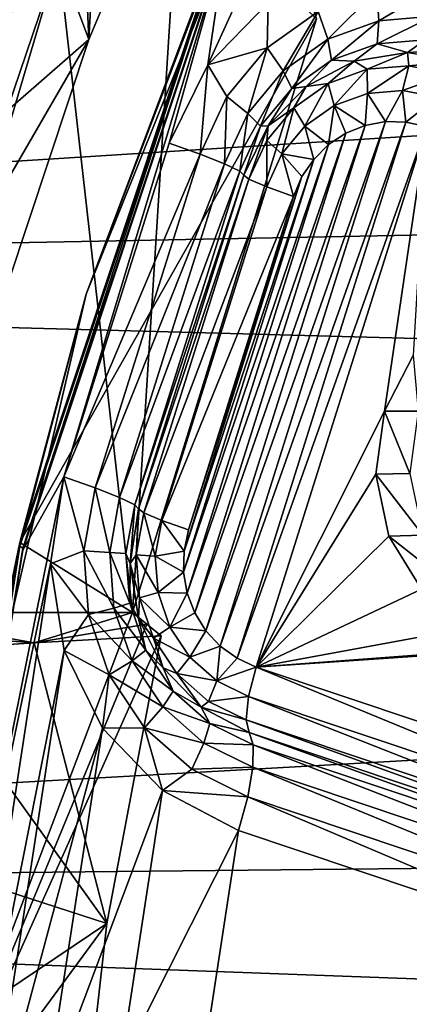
# Model space of a CAD drawing. Header units: metres. Extents: x -237 to 25, y -25 to 25.
# Tile 23 of 165: x -230.59 to -229.48, y 1.43 to 4.24. Entities that reach past the tile are written whole.
import ezdxf

# ---------------------------------------------------------------- set-up
doc = ezdxf.new("R2010")
doc.units = ezdxf.units.M
doc.layers.add('solid_10481232', color=7, linetype='CONTINUOUS')

msp = doc.modelspace()

# ---------------------------------------------------------------- linework, layer by layer
at = {"layer": 'solid_10481232'}
for points in [[(-230.049973, 4.111591, 86.161667), (-229.99765, 4.468582, 86.148621), (-229.149353, 6.082954, 85.937119)], [(-229.878281, 4.288221, 86.118858), (-230.049973, 4.111591, 86.161667), (-229.149353, 6.082954, 85.937119)], [(-230.091064, 5.307344, 88.037323), (-230.264694, 2.550048, 88.080612), (-230.476105, 4.415456, 88.133324)], [(-230.091064, 5.307344, 88.037323), (-229.740005, 4.243146, 87.949791), (-230.264694, 2.550048, 88.080612)], [(-214.501633, 4.856084, 180.588608), (-235.377869, 5.207863, 96.35482), (-235.870468, 3.503204, 96.477684)], [(-229.745392, 5.080102, 86.295738), (-230.005798, 4.482878, 86.283264), (-230.397369, 3.45788, 86.458298)], [(-229.745392, 5.080102, 86.295738), (-230.397369, 3.45788, 86.458298), (-230.003967, 4.499037, 86.442886)], [(-230.476105, 4.415456, 88.133324), (-230.389343, 4.183853, 88.866997), (-230.035751, 5.024044, 88.83847)], [(-230.035751, 5.024044, 88.83847), (-230.389343, 4.183853, 88.866997), (-230.349014, 4.925884, 89.024429)], [(-230.811707, 4.972644, 87.083321), (-230.415466, 4.773643, 89.029213), (-230.764969, 3.856765, 89.055222)], [(-230.389343, 4.183853, 88.866997), (-230.415466, 4.773643, 89.029213), (-230.349014, 4.925884, 89.024429)], [(-214.777237, 3.907669, 180.657272), (-214.501633, 4.856084, 180.588608), (-235.870468, 3.503204, 96.477684)], [(-230.389343, 4.183853, 88.866997), (-230.764969, 3.856765, 89.055222), (-230.415466, 4.773643, 89.029213)], [(-230.397369, 3.45788, 86.458298), (-230.586746, 2.749485, 86.588188), (-230.003967, 4.499037, 86.442886)], [(-229.740005, 4.243146, 87.949791), (-230.003967, 4.499037, 86.442886), (-230.586746, 2.749485, 86.588188)], [(-230.586487, 2.739611, 86.428047), (-230.005798, 4.482878, 86.283264), (-230.577682, 2.733095, 86.356987)], [(-230.397369, 3.45788, 86.458298), (-230.005798, 4.482878, 86.283264), (-230.586487, 2.739611, 86.428047)], [(-230.005798, 4.482878, 86.283264), (-229.998383, 4.472218, 86.212547), (-230.577682, 2.733095, 86.356987)], [(-230.577682, 2.733095, 86.356987), (-229.998383, 4.472218, 86.212547), (-230.577606, 2.728028, 86.293221)], [(-229.998383, 4.472218, 86.212547), (-229.99765, 4.468582, 86.148621), (-230.577606, 2.728028, 86.293221)], [(-230.460602, 2.936816, 86.264046), (-230.577606, 2.728028, 86.293221), (-229.99765, 4.468582, 86.148621)], [(-230.160767, 3.887872, 86.189293), (-230.460602, 2.936816, 86.264046), (-229.99765, 4.468582, 86.148621)], [(-230.049973, 4.111591, 86.161667), (-230.160767, 3.887872, 86.189293), (-229.99765, 4.468582, 86.148621)], [(-230.476105, 4.415456, 88.133324), (-230.264694, 2.550048, 88.080612), (-231.028687, 2.550048, 88.271095)], [(-230.476105, 4.415456, 88.133324), (-231.028687, 2.550048, 88.271095), (-230.788818, 3.495941, 88.211288)], [(-230.476105, 4.415456, 88.133324), (-230.788818, 3.495941, 88.211288), (-230.389343, 4.183853, 88.866997)], [(-229.734772, 4.263728, 86.065132), (-229.56781, 4.324665, 86.023506), (-229.707687, 4.184337, 86.006569)], [(-229.56781, 4.324665, 86.023506), (-229.561996, 4.237509, 85.970238), (-229.707687, 4.184337, 86.006569)], [(-229.56781, 4.324665, 86.023506), (-229.39122, 4.338987, 85.979477), (-229.561996, 4.237509, 85.970238)], [(-229.39122, 4.338987, 85.979477), (-229.407913, 4.250007, 85.931824), (-229.561996, 4.237509, 85.970238)], [(-229.880753, 4.16033, 86.101532), (-230.049973, 4.111591, 86.161667), (-229.878281, 4.288221, 86.118858)], [(-229.880753, 4.16033, 86.101532), (-229.878281, 4.288221, 86.118858), (-229.734772, 4.263728, 86.065132)], [(-230.264694, 2.550048, 88.080612), (-229.740005, 4.243146, 87.949791), (-230.586746, 2.749485, 86.588188)], [(-229.880753, 4.16033, 86.101532), (-229.734772, 4.263728, 86.065132), (-229.835068, 4.094114, 86.038322)], [(-229.734772, 4.263728, 86.065132), (-229.707687, 4.184337, 86.006569), (-229.835068, 4.094114, 86.038322)], [(-229.407913, 4.250007, 85.931824), (-229.430008, 4.183071, 85.857674), (-229.567169, 4.171946, 85.891869)], [(-229.561996, 4.237509, 85.970238), (-229.407913, 4.250007, 85.931824), (-229.567169, 4.171946, 85.891869)], [(-229.707687, 4.184337, 86.006569), (-229.561996, 4.237509, 85.970238), (-229.696854, 4.124615, 85.92421)], [(-229.561996, 4.237509, 85.970238), (-229.567169, 4.171946, 85.891869), (-229.696854, 4.124615, 85.92421)], [(-230.788818, 3.495941, 88.211288), (-230.676743, 3.321183, 88.89119), (-230.389343, 4.183853, 88.866997)], [(-230.389343, 4.183853, 88.866997), (-230.676743, 3.321183, 88.89119), (-230.764969, 3.856765, 89.055222)], [(-229.835068, 4.094114, 86.038322), (-229.707687, 4.184337, 86.006569), (-229.810242, 4.044303, 85.952477)], [(-229.707687, 4.184337, 86.006569), (-229.696854, 4.124615, 85.92421), (-229.810242, 4.044303, 85.952477)], [(-229.567169, 4.171946, 85.891869), (-229.430008, 4.183071, 85.857674), (-229.480591, 4.14672, 85.772354)], [(-229.430008, 4.183071, 85.857674), (-229.294739, 4.157231, 85.823944), (-229.480591, 4.14672, 85.772354)], [(-229.995789, 4.021518, 86.130211), (-230.049973, 4.111591, 86.161667), (-229.880753, 4.16033, 86.101532)], [(-229.995789, 4.021518, 86.130211), (-229.880753, 4.16033, 86.101532), (-229.93544, 3.972989, 86.063354)], [(-229.880753, 4.16033, 86.101532), (-229.835068, 4.094114, 86.038322), (-229.93544, 3.972989, 86.063354)], [(-229.696854, 4.124615, 85.92421), (-229.567169, 4.171946, 85.891869), (-229.632324, 4.121952, 85.810188)], [(-229.567169, 4.171946, 85.891869), (-229.480591, 4.14672, 85.772354), (-229.632324, 4.121952, 85.810188)], [(-229.480591, 4.14672, 85.772354), (-229.294739, 4.157231, 85.823944), (-229.328842, 4.121952, 85.73452)], [(-229.594971, 4.098844, 85.716148), (-229.632324, 4.121952, 85.810188), (-229.480591, 4.14672, 85.772354)], [(-229.594971, 4.098844, 85.716148), (-229.480591, 4.14672, 85.772354), (-229.476685, 4.108438, 85.686653)], [(-229.476685, 4.108438, 85.686653), (-229.480591, 4.14672, 85.772354), (-229.328842, 4.121952, 85.73452)], [(-230.072037, 3.85675, 86.149223), (-230.160767, 3.887872, 86.189293), (-230.049973, 4.111591, 86.161667)], [(-230.072037, 3.85675, 86.149223), (-230.049973, 4.111591, 86.161667), (-229.995789, 4.021518, 86.130211)], [(-229.810242, 4.044303, 85.952477), (-229.696854, 4.124615, 85.92421), (-229.769211, 4.050071, 85.844315)], [(-229.696854, 4.124615, 85.92421), (-229.632324, 4.121952, 85.810188), (-229.769211, 4.050071, 85.844315)], [(-229.706818, 4.058025, 85.744034), (-229.769211, 4.050071, 85.844315), (-229.632324, 4.121952, 85.810188)], [(-229.706818, 4.058025, 85.744034), (-229.632324, 4.121952, 85.810188), (-229.594971, 4.098844, 85.716148)], [(-229.706818, 4.058025, 85.744034), (-229.594971, 4.098844, 85.716148), (-229.689774, 3.995511, 85.680717)], [(-229.594971, 4.098844, 85.716148), (-229.594681, 4.030216, 85.657005), (-229.689774, 3.995511, 85.680717)], [(-229.594971, 4.098844, 85.716148), (-229.476685, 4.108438, 85.686653), (-229.594681, 4.030216, 85.657005)], [(-229.476685, 4.108438, 85.686653), (-229.49411, 4.038373, 85.631935), (-229.594681, 4.030216, 85.657005)], [(-229.476685, 4.108438, 85.686653), (-229.360016, 4.086154, 85.65757), (-229.49411, 4.038373, 85.631935)], [(-229.476685, 4.108438, 85.686653), (-229.328842, 4.121952, 85.73452), (-229.360016, 4.086154, 85.65757)], [(-229.93544, 3.972989, 86.063354), (-229.835068, 4.094114, 86.038322), (-229.899597, 3.936483, 85.974754)], [(-229.835068, 4.094114, 86.038322), (-229.810242, 4.044303, 85.952477), (-229.899597, 3.936483, 85.974754)], [(-229.49411, 4.038373, 85.631935), (-229.360016, 4.086154, 85.65757), (-229.394928, 4.019427, 85.607201)], [(-229.899597, 3.936483, 85.974754), (-229.810242, 4.044303, 85.952477), (-229.877838, 3.938114, 85.871399)], [(-229.810242, 4.044303, 85.952477), (-229.769211, 4.050071, 85.844315), (-229.877838, 3.938114, 85.871399)], [(-229.804596, 3.988764, 85.76841), (-229.877838, 3.938114, 85.871399), (-229.769211, 4.050071, 85.844315)], [(-229.804596, 3.988764, 85.76841), (-229.769211, 4.050071, 85.844315), (-229.706818, 4.058025, 85.744034)], [(-229.804596, 3.988764, 85.76841), (-229.706818, 4.058025, 85.744034), (-229.772903, 3.936624, 85.701447)], [(-229.706818, 4.058025, 85.744034), (-229.689774, 3.995511, 85.680717), (-229.772903, 3.936624, 85.701447)], [(-230.072037, 3.85675, 86.149223), (-229.995789, 4.021518, 86.130211), (-230.001984, 3.829216, 86.079941)], [(-229.995789, 4.021518, 86.130211), (-229.93544, 3.972989, 86.063354), (-230.001984, 3.829216, 86.079941)], [(-229.689774, 3.995511, 85.680717), (-229.594681, 4.030216, 85.657005), (-229.601257, 3.939014, 85.637543)], [(-229.594681, 4.030216, 85.657005), (-229.54306, 3.949762, 85.623032), (-229.601257, 3.939014, 85.637543)], [(-229.594681, 4.030216, 85.657005), (-229.49411, 4.038373, 85.631935), (-229.54306, 3.949762, 85.623032)], [(-229.49411, 4.038373, 85.631935), (-229.48468, 3.948632, 85.608475), (-229.54306, 3.949762, 85.623032)], [(-229.49411, 4.038373, 85.631935), (-229.394928, 4.019427, 85.607201), (-229.48468, 3.948632, 85.608475)], [(-229.394928, 4.019427, 85.607201), (-229.426315, 3.935583, 85.593925), (-229.48468, 3.948632, 85.608475)], [(-229.881653, 3.895779, 85.787628), (-229.877838, 3.938114, 85.871399), (-229.804596, 3.988764, 85.76841)], [(-229.881653, 3.895779, 85.787628), (-229.804596, 3.988764, 85.76841), (-229.838425, 3.857567, 85.717781)], [(-229.804596, 3.988764, 85.76841), (-229.772903, 3.936624, 85.701447), (-229.838425, 3.857567, 85.717781)], [(-229.772903, 3.936624, 85.701447), (-229.689774, 3.995511, 85.680717), (-229.705322, 3.884364, 85.66349)], [(-229.689774, 3.995511, 85.680717), (-229.655869, 3.916901, 85.651161), (-229.705322, 3.884364, 85.66349)], [(-229.689774, 3.995511, 85.680717), (-229.601257, 3.939014, 85.637543), (-229.655869, 3.916901, 85.651161)], [(-230.001984, 3.829216, 86.079941), (-229.93544, 3.972989, 86.063354), (-229.958832, 3.808503, 85.989525)], [(-229.93544, 3.972989, 86.063354), (-229.899597, 3.936483, 85.974754), (-229.958832, 3.808503, 85.989525)], [(-229.601257, 3.939014, 85.637543), (-230.055603, 2.497871, 85.750824), (-230.087158, 2.54884, 85.75869)], [(-229.655869, 3.916901, 85.651161), (-229.601257, 3.939014, 85.637543), (-230.087158, 2.54884, 85.75869)], [(-229.54306, 3.949762, 85.623032), (-230.014633, 2.45392, 85.740608), (-230.055603, 2.497871, 85.750824)], [(-229.601257, 3.939014, 85.637543), (-229.54306, 3.949762, 85.623032), (-230.055603, 2.497871, 85.750824)], [(-229.54306, 3.949762, 85.623032), (-229.48468, 3.948632, 85.608475), (-230.014633, 2.45392, 85.740608)], [(-229.48468, 3.948632, 85.608475), (-229.966766, 2.419473, 85.728676), (-230.014633, 2.45392, 85.740608)], [(-229.48468, 3.948632, 85.608475), (-229.426315, 3.935583, 85.593925), (-229.966766, 2.419473, 85.728676)], [(-229.426315, 3.935583, 85.593925), (-229.912109, 2.394678, 85.71505), (-229.966766, 2.419473, 85.728676)], [(-229.958832, 3.808503, 85.989525), (-229.899597, 3.936483, 85.974754), (-229.947586, 3.79704, 85.888786)], [(-229.899597, 3.936483, 85.974754), (-229.877838, 3.938114, 85.871399), (-229.947586, 3.79704, 85.888786)], [(-229.932739, 3.785409, 85.800362), (-229.947586, 3.79704, 85.888786), (-229.877838, 3.938114, 85.871399)], [(-229.932739, 3.785409, 85.800362), (-229.877838, 3.938114, 85.871399), (-229.881653, 3.895779, 85.787628)], [(-229.546234, 3.123948, 85.623825), (-229.912109, 2.394678, 85.71505), (-229.426315, 3.935583, 85.593925)], [(-229.838425, 3.857567, 85.717781), (-229.772903, 3.936624, 85.701447), (-229.747971, 3.84215, 85.674126)], [(-229.772903, 3.936624, 85.701447), (-229.705322, 3.884364, 85.66349), (-229.747971, 3.84215, 85.674126)], [(-229.464233, 3.282665, 85.603378), (-229.546234, 3.123948, 85.623825), (-229.426315, 3.935583, 85.593925)], [(-214.992554, 2.943242, 180.710968), (-214.777237, 3.907669, 180.657272), (-235.870468, 3.503204, 96.477684)], [(-229.655869, 3.916901, 85.651161), (-230.087158, 2.54884, 85.75869), (-230.108627, 2.605121, 85.764046)], [(-229.705322, 3.884364, 85.66349), (-229.655869, 3.916901, 85.651161), (-230.108627, 2.605121, 85.764046)], [(-230.072037, 3.85675, 86.149223), (-230.460602, 2.936816, 86.264046), (-230.160767, 3.887872, 86.189293)], [(-229.705322, 3.884364, 85.66349), (-230.108627, 2.605121, 85.764046), (-230.119049, 2.665109, 85.76664)], [(-229.747971, 3.84215, 85.674126), (-229.705322, 3.884364, 85.66349), (-230.119049, 2.665109, 85.76664)], [(-229.932739, 3.785409, 85.800362), (-229.881653, 3.895779, 85.787628), (-229.881851, 3.763728, 85.728607)], [(-229.881653, 3.895779, 85.787628), (-229.838425, 3.857567, 85.717781), (-229.881851, 3.763728, 85.728607)], [(-230.072037, 3.85675, 86.149223), (-230.371872, 2.905694, 86.223984), (-230.460602, 2.936816, 86.264046)], [(-230.072037, 3.85675, 86.149223), (-230.001984, 3.829216, 86.079941), (-230.371872, 2.905694, 86.223984)], [(-229.881851, 3.763728, 85.728607), (-229.838425, 3.857567, 85.717781), (-229.80545, 3.736486, 85.688454)], [(-229.838425, 3.857567, 85.717781), (-229.747971, 3.84215, 85.674126), (-229.781403, 3.79281, 85.682457)], [(-229.838425, 3.857567, 85.717781), (-229.781403, 3.79281, 85.682457), (-229.80545, 3.736486, 85.688454)], [(-230.001984, 3.829216, 86.079941), (-230.301819, 2.87816, 86.154701), (-230.371872, 2.905694, 86.223984)], [(-230.001984, 3.829216, 86.079941), (-229.958832, 3.808503, 85.989525), (-230.301819, 2.87816, 86.154701)], [(-229.747971, 3.84215, 85.674126), (-230.119049, 2.665109, 85.76664), (-230.11795, 2.725279, 85.766373)], [(-229.781403, 3.79281, 85.682457), (-229.747971, 3.84215, 85.674126), (-230.11795, 2.725279, 85.766373)], [(-229.958832, 3.808503, 85.989525), (-230.258667, 2.857447, 86.064278), (-230.301819, 2.87816, 86.154701)], [(-229.958832, 3.808503, 85.989525), (-229.947586, 3.79704, 85.888786), (-230.258667, 2.857447, 86.064278)], [(-229.947586, 3.79704, 85.888786), (-230.247421, 2.845984, 85.963547), (-230.258667, 2.857447, 86.064278)], [(-229.932739, 3.785409, 85.800362), (-230.247421, 2.845984, 85.963547), (-229.947586, 3.79704, 85.888786)], [(-229.781403, 3.79281, 85.682457), (-230.11795, 2.725279, 85.766373), (-230.105301, 2.785429, 85.763214)], [(-229.80545, 3.736486, 85.688454), (-229.781403, 3.79281, 85.682457), (-230.105301, 2.785429, 85.763214)], [(-229.932739, 3.785409, 85.800362), (-230.232574, 2.834352, 85.875122), (-230.247421, 2.845984, 85.963547)], [(-229.932739, 3.785409, 85.800362), (-229.881851, 3.763728, 85.728607), (-230.232574, 2.834352, 85.875122)], [(-229.881851, 3.763728, 85.728607), (-230.181686, 2.812672, 85.803368), (-230.232574, 2.834352, 85.875122)], [(-229.881851, 3.763728, 85.728607), (-229.80545, 3.736486, 85.688454), (-230.181686, 2.812672, 85.803368)], [(-229.80545, 3.736486, 85.688454), (-230.105301, 2.785429, 85.763214), (-230.181686, 2.812672, 85.803368)], [(-214.992554, 2.943242, 180.710968), (-235.870468, 3.503204, 96.477684), (-236.167236, 1.752109, 96.55172)], [(-230.397369, 3.45788, 86.458298), (-230.586487, 2.739611, 86.428047), (-230.795105, 1.750515, 86.557457)], [(-230.397369, 3.45788, 86.458298), (-230.795105, 1.750515, 86.557457), (-230.586746, 2.749485, 86.588188)], [(-229.449463, 3.123948, 86.01194), (-229.546234, 3.123948, 85.623825), (-229.464233, 3.282665, 85.603378)], [(-229.546234, 3.123948, 85.623825), (-229.570358, 2.944972, 85.629837), (-229.912109, 2.394678, 85.71505)], [(-229.473495, 2.946253, 86.018761), (-229.570358, 2.944972, 85.629837), (-229.546234, 3.123948, 85.623825)], [(-229.473495, 2.946253, 86.018761), (-229.546234, 3.123948, 85.623825), (-229.449463, 3.123948, 86.01194)], [(-215.146851, 1.966513, 180.749512), (-214.992554, 2.943242, 180.710968), (-236.167236, 1.752109, 96.55172)], [(-230.460602, 2.936816, 86.264046), (-230.870926, 0.912995, 86.366348), (-230.577606, 2.728028, 86.293221)], [(-230.870926, 0.912995, 86.366348), (-230.460602, 2.936816, 86.264046), (-230.498566, 2.688708, 86.273514)], [(-230.40416, 2.7262, 86.232033), (-230.498566, 2.688708, 86.273514), (-230.460602, 2.936816, 86.264046)], [(-230.40416, 2.7262, 86.232033), (-230.460602, 2.936816, 86.264046), (-230.371872, 2.905694, 86.223984)], [(-229.570358, 2.944972, 85.629837), (-229.533203, 2.768213, 85.620575), (-229.912109, 2.394678, 85.71505)], [(-229.473495, 2.946253, 86.018761), (-229.437012, 2.770834, 86.011116), (-229.570358, 2.944972, 85.629837)], [(-229.437012, 2.770834, 86.011116), (-229.533203, 2.768213, 85.620575), (-229.570358, 2.944972, 85.629837)], [(-230.40416, 2.7262, 86.232033), (-230.371872, 2.905694, 86.223984), (-230.329987, 2.721537, 86.16172)], [(-230.371872, 2.905694, 86.223984), (-230.301819, 2.87816, 86.154701), (-230.329987, 2.721537, 86.16172)], [(-230.329987, 2.721537, 86.16172), (-230.301819, 2.87816, 86.154701), (-230.283737, 2.718029, 86.070534)], [(-230.301819, 2.87816, 86.154701), (-230.258667, 2.857447, 86.064278), (-230.283737, 2.718029, 86.070534)], [(-230.283737, 2.718029, 86.070534), (-230.258667, 2.857447, 86.064278), (-230.271454, 2.689602, 85.969536)], [(-230.258667, 2.857447, 86.064278), (-230.247421, 2.845984, 85.963547), (-230.271454, 2.689602, 85.969536)], [(-230.254196, 2.714118, 85.880508), (-230.271454, 2.689602, 85.969536), (-230.247421, 2.845984, 85.963547)], [(-230.254196, 2.714118, 85.880508), (-230.247421, 2.845984, 85.963547), (-230.232574, 2.834352, 85.875122)], [(-230.254196, 2.714118, 85.880508), (-230.232574, 2.834352, 85.875122), (-230.200073, 2.710446, 85.807953)], [(-230.232574, 2.834352, 85.875122), (-230.181686, 2.812672, 85.803368), (-230.200073, 2.710446, 85.807953)], [(-230.11795, 2.725279, 85.766373), (-230.200073, 2.710446, 85.807953), (-230.181686, 2.812672, 85.803368)], [(-230.11795, 2.725279, 85.766373), (-230.181686, 2.812672, 85.803368), (-230.105301, 2.785429, 85.763214)], [(-229.533203, 2.768213, 85.620575), (-229.44014, 2.616479, 85.597366), (-229.912109, 2.394678, 85.71505)], [(-229.437012, 2.770834, 86.011116), (-229.345093, 2.619195, 85.988991), (-229.533203, 2.768213, 85.620575)], [(-229.345093, 2.619195, 85.988991), (-229.44014, 2.616479, 85.597366), (-229.533203, 2.768213, 85.620575)], [(-230.795105, 1.750515, 86.557457), (-230.882156, 0.924937, 86.66185), (-230.586746, 2.749485, 86.588188)], [(-230.264694, 2.550048, 88.080612), (-230.586746, 2.749485, 86.588188), (-230.882156, 0.924937, 86.66185)], [(-230.880844, 0.921615, 86.501434), (-230.586487, 2.739611, 86.428047), (-230.871338, 0.919423, 86.430199)], [(-230.795105, 1.750515, 86.557457), (-230.586487, 2.739611, 86.428047), (-230.880844, 0.921615, 86.501434)], [(-230.586487, 2.739611, 86.428047), (-230.577682, 2.733095, 86.356987), (-230.871338, 0.919423, 86.430199)], [(-230.871338, 0.919423, 86.430199), (-230.577682, 2.733095, 86.356987), (-230.577606, 2.728028, 86.293221)], [(-230.871338, 0.919423, 86.430199), (-230.577606, 2.728028, 86.293221), (-230.870926, 0.912995, 86.366348)], [(-230.390259, 2.544213, 86.228569), (-230.498566, 2.688708, 86.273514), (-230.40416, 2.7262, 86.232033)], [(-230.40416, 2.7262, 86.232033), (-230.329987, 2.721537, 86.16172), (-230.317856, 2.562738, 86.158699)], [(-230.390259, 2.544213, 86.228569), (-230.40416, 2.7262, 86.232033), (-230.317856, 2.562738, 86.158699)], [(-230.11795, 2.725279, 85.766373), (-230.119049, 2.665109, 85.76664), (-230.200073, 2.710446, 85.807953)], [(-230.329987, 2.721537, 86.16172), (-230.283737, 2.718029, 86.070534), (-230.272934, 2.576674, 86.067841)], [(-230.317856, 2.562738, 86.158699), (-230.329987, 2.721537, 86.16172), (-230.272934, 2.576674, 86.067841)], [(-230.272934, 2.576674, 86.067841), (-230.283737, 2.718029, 86.070534), (-230.271454, 2.689602, 85.969536)], [(-230.244888, 2.592212, 85.878189), (-230.271454, 2.689602, 85.969536), (-230.254196, 2.714118, 85.880508)], [(-230.254196, 2.714118, 85.880508), (-230.200073, 2.710446, 85.807953), (-230.192154, 2.606799, 85.805977)], [(-230.244888, 2.592212, 85.878189), (-230.254196, 2.714118, 85.880508), (-230.192154, 2.606799, 85.805977)], [(-230.119049, 2.665109, 85.76664), (-230.192154, 2.606799, 85.805977), (-230.200073, 2.710446, 85.807953)], [(-230.870926, 0.912995, 86.366348), (-230.498566, 2.688708, 86.273514), (-230.796799, 0.748102, 86.34787)], [(-230.796799, 0.748102, 86.34787), (-230.498566, 2.688708, 86.273514), (-230.460403, 2.441804, 86.264)], [(-230.390259, 2.544213, 86.228569), (-230.460403, 2.441804, 86.264), (-230.498566, 2.688708, 86.273514)], [(-230.272934, 2.576674, 86.067841), (-230.271454, 2.689602, 85.969536), (-230.247421, 2.533221, 85.963547)], [(-230.244888, 2.592212, 85.878189), (-230.247421, 2.533221, 85.963547), (-230.271454, 2.689602, 85.969536)], [(-230.119049, 2.665109, 85.76664), (-230.108627, 2.605121, 85.764046), (-230.192154, 2.606799, 85.805977)], [(-229.44014, 2.616479, 85.597366), (-229.302628, 2.50688, 85.563087), (-229.912109, 2.394678, 85.71505)], [(-230.205276, 2.476944, 85.868317), (-230.247421, 2.533221, 85.963547), (-230.244888, 2.592212, 85.878189)], [(-230.244888, 2.592212, 85.878189), (-230.192154, 2.606799, 85.805977), (-230.158493, 2.508796, 85.797577)], [(-230.205276, 2.476944, 85.868317), (-230.244888, 2.592212, 85.878189), (-230.158493, 2.508796, 85.797577)], [(-230.108627, 2.605121, 85.764046), (-230.158493, 2.508796, 85.797577), (-230.192154, 2.606799, 85.805977)], [(-230.108627, 2.605121, 85.764046), (-230.087158, 2.54884, 85.75869), (-230.158493, 2.508796, 85.797577)], [(-230.390259, 2.544213, 86.228569), (-230.317856, 2.562738, 86.158699), (-230.266266, 2.412585, 86.145836)], [(-230.317856, 2.562738, 86.158699), (-230.272934, 2.576674, 86.067841), (-230.22702, 2.443015, 86.056389)], [(-230.266266, 2.412585, 86.145836), (-230.317856, 2.562738, 86.158699), (-230.22702, 2.443015, 86.056389)], [(-230.22702, 2.443015, 86.056389), (-230.272934, 2.576674, 86.067841), (-230.247421, 2.533221, 85.963547)], [(-231.028687, 2.550048, 88.271095), (-230.264694, 2.550048, 88.080612), (-230.545181, 2.463297, 88.684822)], [(-230.962891, 2.495467, 88.590843), (-231.028687, 2.550048, 88.271095), (-230.545181, 2.463297, 88.684822)], [(-230.223923, 2.516649, 88.276138), (-230.264694, 2.550048, 88.080612), (-230.882156, 0.924937, 86.66185)], [(-230.545181, 2.463297, 88.684822), (-230.264694, 2.550048, 88.080612), (-230.223923, 2.516649, 88.276138)], [(-230.331131, 2.372133, 86.213821), (-230.460403, 2.441804, 86.264), (-230.390259, 2.544213, 86.228569)], [(-230.331131, 2.372133, 86.213821), (-230.390259, 2.544213, 86.228569), (-230.266266, 2.412585, 86.145836)], [(-230.22702, 2.443015, 86.056389), (-230.247421, 2.533221, 85.963547), (-230.177673, 2.392147, 85.946159)], [(-230.205276, 2.476944, 85.868317), (-230.177673, 2.392147, 85.946159), (-230.247421, 2.533221, 85.963547)], [(-230.087158, 2.54884, 85.75869), (-230.055603, 2.497871, 85.750824), (-230.158493, 2.508796, 85.797577)], [(-230.183075, 2.483251, 88.471649), (-230.223923, 2.516649, 88.276138), (-230.882156, 0.924937, 86.66185)], [(-230.545181, 2.463297, 88.684822), (-230.223923, 2.516649, 88.276138), (-230.183075, 2.483251, 88.471649)], [(-230.205276, 2.476944, 85.868317), (-230.158493, 2.508796, 85.797577), (-230.101349, 2.423114, 85.783333)], [(-230.055603, 2.497871, 85.750824), (-230.101349, 2.423114, 85.783333), (-230.158493, 2.508796, 85.797577)], [(-229.302628, 2.50688, 85.563087), (-229.137543, 2.452359, 85.521927), (-229.912109, 2.394678, 85.71505)], [(-230.545181, 2.463297, 88.684822), (-230.896835, 2.440873, 88.910591), (-230.962891, 2.495467, 88.590843)], [(-230.337906, 1.663317, 88.489494), (-230.183075, 2.483251, 88.471649), (-230.882156, 0.924937, 86.66185)], [(-230.545181, 2.463297, 88.684822), (-230.183075, 2.483251, 88.471649), (-230.337906, 1.663317, 88.489494)], [(-230.138077, 2.376168, 85.851555), (-230.177673, 2.392147, 85.946159), (-230.205276, 2.476944, 85.868317)], [(-230.138077, 2.376168, 85.851555), (-230.205276, 2.476944, 85.868317), (-230.101349, 2.423114, 85.783333)], [(-230.055603, 2.497871, 85.750824), (-230.014633, 2.45392, 85.740608), (-230.101349, 2.423114, 85.783333)], [(-230.896835, 2.440873, 88.910591), (-230.545181, 2.463297, 88.684822), (-230.337906, 1.663317, 88.489494)], [(-230.266266, 2.412585, 86.145836), (-230.22702, 2.443015, 86.056389), (-230.149094, 2.32616, 86.036957)], [(-230.149094, 2.32616, 86.036957), (-230.22702, 2.443015, 86.056389), (-230.177673, 2.392147, 85.946159)], [(-230.014633, 2.45392, 85.740608), (-230.024643, 2.355593, 85.764206), (-230.101349, 2.423114, 85.783333)], [(-230.014633, 2.45392, 85.740608), (-229.966766, 2.419473, 85.728676), (-230.024643, 2.355593, 85.764206)], [(-228.963882, 2.459151, 85.47863), (-228.712463, 1.992956, 85.415939), (-229.912109, 2.394678, 85.71505)], [(-229.137543, 2.452359, 85.521927), (-228.963882, 2.459151, 85.47863), (-229.912109, 2.394678, 85.71505)], [(-230.896835, 2.440873, 88.910591), (-230.337906, 1.663317, 88.489494), (-231.236069, 1.953851, 89.09259)], [(-230.686462, 0.970767, 86.320358), (-230.796799, 0.748102, 86.34787), (-230.460403, 2.441804, 86.264)], [(-230.686462, 0.970767, 86.320358), (-230.460403, 2.441804, 86.264), (-230.350693, 2.21989, 86.236641)], [(-230.331131, 2.372133, 86.213821), (-230.350693, 2.21989, 86.236641), (-230.460403, 2.441804, 86.264)], [(-230.138077, 2.376168, 85.851555), (-230.101349, 2.423114, 85.783333), (-230.024643, 2.355593, 85.764206)], [(-229.966766, 2.419473, 85.728676), (-229.912109, 2.394678, 85.71505), (-230.024643, 2.355593, 85.764206)], [(-230.331131, 2.372133, 86.213821), (-230.266266, 2.412585, 86.145836), (-230.178726, 2.28131, 86.124008)], [(-230.178726, 2.28131, 86.124008), (-230.266266, 2.412585, 86.145836), (-230.149094, 2.32616, 86.036957)], [(-230.149094, 2.32616, 86.036957), (-230.177673, 2.392147, 85.946159), (-230.069046, 2.28019, 85.919075)], [(-230.138077, 2.376168, 85.851555), (-230.069046, 2.28019, 85.919075), (-230.177673, 2.392147, 85.946159)], [(-229.912109, 2.394678, 85.71505), (-229.933594, 2.310834, 85.741508), (-230.024643, 2.355593, 85.764206)], [(-228.733948, 1.909112, 85.442398), (-229.933594, 2.310834, 85.741508), (-229.912109, 2.394678, 85.71505)], [(-228.733948, 1.909112, 85.442398), (-229.912109, 2.394678, 85.71505), (-228.712463, 1.992956, 85.415939)], [(-230.230804, 2.221688, 86.188812), (-230.350693, 2.21989, 86.236641), (-230.331131, 2.372133, 86.213821)], [(-230.230804, 2.221688, 86.188812), (-230.331131, 2.372133, 86.213821), (-230.178726, 2.28131, 86.124008)], [(-230.047852, 2.296751, 85.829063), (-230.069046, 2.28019, 85.919075), (-230.138077, 2.376168, 85.851555)], [(-230.047852, 2.296751, 85.829063), (-230.138077, 2.376168, 85.851555), (-230.024643, 2.355593, 85.764206)], [(-230.047852, 2.296751, 85.829063), (-230.024643, 2.355593, 85.764206), (-229.933594, 2.310834, 85.741508)], [(-230.178726, 2.28131, 86.124008), (-230.149094, 2.32616, 86.036957), (-230.044464, 2.234073, 86.01088)], [(-230.044464, 2.234073, 86.01088), (-230.149094, 2.32616, 86.036957), (-230.069046, 2.28019, 85.919075)], [(-229.940765, 2.244107, 85.802361), (-230.047852, 2.296751, 85.829063), (-229.933594, 2.310834, 85.741508)], [(-228.741119, 1.842385, 85.503258), (-229.940765, 2.244107, 85.802361), (-229.933594, 2.310834, 85.741508)], [(-228.733948, 1.909112, 85.442398), (-228.741119, 1.842385, 85.503258), (-229.933594, 2.310834, 85.741508)], [(-230.230804, 2.221688, 86.188812), (-230.178726, 2.28131, 86.124008), (-230.061188, 2.177859, 86.094704)], [(-230.061188, 2.177859, 86.094704), (-230.178726, 2.28131, 86.124008), (-230.044464, 2.234073, 86.01088)], [(-229.940765, 2.244107, 85.802361), (-230.069046, 2.28019, 85.919075), (-230.047852, 2.296751, 85.829063)], [(-230.044464, 2.234073, 86.01088), (-230.069046, 2.28019, 85.919075), (-229.932159, 2.20831, 85.884941)], [(-229.940765, 2.244107, 85.802361), (-229.932159, 2.20831, 85.884941), (-230.069046, 2.28019, 85.919075)], [(-230.515594, 1.146879, 86.277756), (-230.686462, 0.970767, 86.320358), (-230.350693, 2.21989, 86.236641)], [(-230.515594, 1.146879, 86.277756), (-230.350693, 2.21989, 86.236641), (-230.179306, 2.042943, 86.193909)], [(-230.230804, 2.221688, 86.188812), (-230.179306, 2.042943, 86.193909), (-230.350693, 2.21989, 86.236641)], [(-230.096115, 2.103131, 86.155228), (-230.179306, 2.042943, 86.193909), (-230.230804, 2.221688, 86.188812)], [(-230.096115, 2.103131, 86.155228), (-230.230804, 2.221688, 86.188812), (-230.061188, 2.177859, 86.094704)], [(-230.061188, 2.177859, 86.094704), (-230.044464, 2.234073, 86.01088), (-229.920288, 2.17303, 85.979912)], [(-229.920288, 2.17303, 85.979912), (-230.044464, 2.234073, 86.01088), (-229.932159, 2.20831, 85.884941)], [(-228.732513, 1.806587, 85.585838), (-229.932159, 2.20831, 85.884941), (-229.940765, 2.244107, 85.802361)], [(-228.741119, 1.842385, 85.503258), (-228.732513, 1.806587, 85.585838), (-229.940765, 2.244107, 85.802361)], [(-228.720642, 1.771308, 85.680809), (-229.920288, 2.17303, 85.979912), (-229.932159, 2.20831, 85.884941)], [(-228.720642, 1.771308, 85.680809), (-229.932159, 2.20831, 85.884941), (-228.732513, 1.806587, 85.585838)], [(-230.096115, 2.103131, 86.155228), (-230.061188, 2.177859, 86.094704), (-229.921692, 2.109283, 86.059921)], [(-229.921692, 2.109283, 86.059921), (-230.061188, 2.177859, 86.094704), (-229.920288, 2.17303, 85.979912)], [(-228.722046, 1.707561, 85.760818), (-229.921692, 2.109283, 86.059921), (-229.920288, 2.17303, 85.979912)], [(-228.720642, 1.771308, 85.680809), (-228.722046, 1.707561, 85.760818), (-229.920288, 2.17303, 85.979912)], [(-229.936249, 2.024541, 86.115364), (-230.096115, 2.103131, 86.155228), (-229.921692, 2.109283, 86.059921)], [(-228.736603, 1.622819, 85.816261), (-229.936249, 2.024541, 86.115364), (-229.921692, 2.109283, 86.059921)], [(-228.722046, 1.707561, 85.760818), (-228.736603, 1.622819, 85.816261), (-229.921692, 2.109283, 86.059921)], [(-229.936249, 2.024541, 86.115364), (-230.179306, 2.042943, 86.193909), (-230.096115, 2.103131, 86.155228)], [(-230.29953, 1.260584, 86.223892), (-230.515594, 1.146879, 86.277756), (-230.179306, 2.042943, 86.193909)], [(-230.29953, 1.260584, 86.223892), (-230.179306, 2.042943, 86.193909), (-229.962234, 1.928757, 86.139786)], [(-229.936249, 2.024541, 86.115364), (-229.962234, 1.928757, 86.139786), (-230.179306, 2.042943, 86.193909)], [(-229.936249, 2.024541, 86.115364), (-228.762589, 1.527035, 85.840683), (-229.962234, 1.928757, 86.139786)], [(-228.736603, 1.622819, 85.816261), (-228.762589, 1.527035, 85.840683), (-229.936249, 2.024541, 86.115364)], [(-215.23938, 0.984349, 180.772797), (-215.146851, 1.966513, 180.749512), (-236.167236, 1.752109, 96.55172)], [(-231.354797, 0.979667, 89.102432), (-231.236069, 1.953851, 89.09259), (-230.337906, 1.663317, 88.489494)], [(-230.058853, 1.300048, 86.163879), (-230.29953, 1.260584, 86.223892), (-229.962234, 1.928757, 86.139786)], [(-230.058853, 1.300048, 86.163879), (-229.962234, 1.928757, 86.139786), (-228.762589, 1.527035, 85.840683)], [(-215.23938, 0.984349, 180.772797), (-236.167236, 1.752109, 96.55172), (-236.264709, -0.022501, 96.576157)], [(-231.354797, 0.979667, 89.102432), (-230.337906, 1.663317, 88.489494), (-230.431152, 0.83404, 88.500343)], [(-230.431152, 0.83404, 88.500343), (-230.337906, 1.663317, 88.489494), (-230.882156, 0.924937, 86.66185)], [(-228.79747, 1.300048, 85.84938), (-230.058853, 1.300048, 86.163879), (-228.762589, 1.527035, 85.840683)]]:
    msp.add_3dface(points, dxfattribs=at)

doc.saveas('drawing.dxf')
